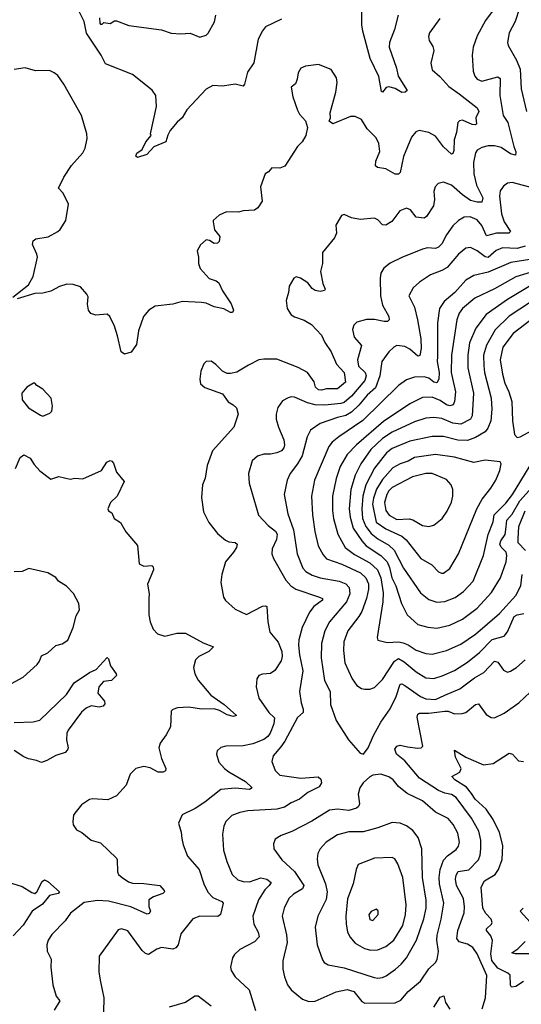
# Model space of a CAD drawing. Extents: x 2057697 to 2160550, y 827490 to 1016834.
# Tile 202 of 256: x 2066210 to 2069342, y 914304 to 920447. Entities that reach past the tile are written whole.
import ezdxf

# ---------------------------------------------------------------- set-up
doc = ezdxf.new("R2010")
doc.units = 0

msp = doc.modelspace()

# ---------------------------------------------------------------- linework, layer by layer
at = {"layer": '0CON20XD'}
for points in [[(2067845, 920449.4), (2067745, 920402.5), (2067725, 920378), (2067697.9, 920325), (2067672.4, 920177.6), (2067631.1, 920118.9), (2067613.8, 920045), (2067605, 920032.5), (2067555, 920045.6), (2067475, 920031.9), (2067415, 920037.1), (2067375, 920012.5), (2067253.8, 919885), (2067223.3, 919835), (2067192.3, 919807.7), (2067150, 919755), (2067134.1, 919725.9), (2067122.5, 919685), (2067046.4, 919653.6), (2067003.3, 919605), (2066945, 919587.5), (2066934, 919595), (2066942, 919615), (2066975, 919637.5), (2066997.5, 919685), (2067030, 919725), (2067027.5, 919735), (2067063.8, 919905), (2067060, 919975), (2067037.7, 920007.7), (2066915, 920106), (2066745, 920171.2), (2066719.2, 920225), (2066627, 920363), (2066613.3, 920435), (2066572.5, 920515)], [(2069172.9, 920515), (2069118.9, 920441.1), (2069065, 920346), (2069040, 920275), (2069035.5, 920225), (2069040.9, 920125), (2069051.5, 920095), (2069066, 920076), (2069095, 920063.8), (2069195, 920091.2), (2069210.5, 920080.5), (2069206.8, 919975), (2069228.8, 919848.8), (2069258.2, 919805), (2069294.6, 919655), (2069307.3, 919622.7), (2069305, 919602), (2069275, 919610.4), (2069215, 919650), (2069175, 919660), (2069135, 919659.6), (2069095, 919650.4), (2069066.6, 919633.4), (2069055, 919617.1), (2069042.2, 919555), (2069046.2, 919486.2), (2069061.1, 919415), (2069101.1, 919335), (2069095, 919309.4), (2069065, 919309.2), (2069025, 919319.5), (2068974.2, 919354.2), (2068905, 919414.4), (2068855, 919434.3), (2068823.3, 919425), (2068804.2, 919405), (2068795.6, 919375), (2068800, 919325), (2068793.3, 919285), (2068750.5, 919219.5), (2068735, 919207.8), (2068685, 919214.3), (2068650.6, 919260.6), (2068625, 919271.9), (2068582.5, 919255), (2068533, 919187), (2068495, 919164.3), (2068475, 919168), (2068445, 919198.8), (2068425, 919208.8), (2068335, 919200), (2068281.7, 919211.7), (2068235, 919232), (2068218.8, 919225), (2068183.3, 919165), (2068188.8, 919115), (2068176.2, 919085), (2068100.8, 918995), (2068100, 918925), (2068088.6, 918875), (2068102.1, 918802.1), (2068117.5, 918765), (2068113, 918757), (2068085, 918751.9), (2068055, 918757.5), (2068035, 918770.6), (2068008.6, 918805), (2067963.8, 918835), (2067935, 918842.5), (2067922, 918835), (2067892, 918785), (2067888.8, 918745), (2067873.3, 918695), (2067880, 918645), (2067905, 918606), (2067925, 918592.5), (2067985, 918572), (2068031.2, 918545), (2068095, 918478), (2068115, 918433.8), (2068155, 918374), (2068188.8, 918298.8), (2068235.3, 918245.3), (2068244.5, 918185), (2068195, 918144.6), (2068125, 918143.1), (2068095, 918134.6), (2068075, 918137.5), (2068056.7, 918155), (2068048.3, 918188.3), (2068006.9, 918245), (2067947.9, 918277.9), (2067815, 918328), (2067735, 918330), (2067703.3, 918325), (2067637.4, 918292.6), (2067565, 918247.1), (2067525, 918238.8), (2067505, 918238.8), (2067475, 918254), (2067435, 918296), (2067405.7, 918315.7), (2067375, 918313.8), (2067360.3, 918299.7), (2067340, 918255), (2067334.4, 918205), (2067339.2, 918175), (2067365, 918152.9), (2067475, 918113.3), (2067512.3, 918062.3), (2067542.5, 918045), (2067562.5, 918025), (2067573.8, 917985), (2067547.5, 917905), (2067413.6, 917756.4), (2067380, 917665), (2067367.3, 917587.3), (2067351.4, 917545), (2067345.6, 917465), (2067357, 917377), (2067390.3, 917310.3), (2067445, 917242), (2067495, 917199.2), (2067515, 917190), (2067555, 917185.7), (2067568, 917175), (2067564, 917155), (2067545.6, 917125), (2067494.2, 917065), (2067471.2, 916985), (2067466.2, 916935), (2067483.2, 916843.2), (2067494.3, 916824.3), (2067555, 916770), (2067625, 916736.2), (2067725, 916788.9), (2067745, 916790.8), (2067753.8, 916785), (2067759.5, 916689.5), (2067771.4, 916625), (2067823.5, 916563.5), (2067846.4, 916505), (2067849.1, 916475), (2067842.9, 916447.1), (2067802.4, 916387.6), (2067775, 916367.9), (2067725.7, 916364.3), (2067703.3, 916355), (2067690, 916335), (2067685.8, 916285), (2067702.2, 916215), (2067765, 916124.5), (2067800.6, 916090.6), (2067795.9, 916055), (2067773.2, 915995), (2067758.4, 915975), (2067733.5, 915956.5), (2067665, 915929.1), (2067605, 915916.7), (2067495.8, 915914.2), (2067465, 915906.2), (2067443.3, 915885), (2067438.8, 915865), (2067454, 915815), (2067488.6, 915775), (2067515, 915753.8), (2067619.5, 915695), (2067662, 915655), (2067645.4, 915644.6), (2067555, 915653.2), (2067465, 915645.3), (2067365, 915564.6), (2067305, 915525.6), (2067224.4, 915485.6), (2067200.8, 915435), (2067218.7, 915378.7), (2067221.7, 915338.3), (2067229.5, 915299.5), (2067258.3, 915228.3), (2067330.6, 915145), (2067359.5, 915055), (2067384.7, 915004.7), (2067415, 914971.5), (2067471.2, 914945), (2067480, 914935), (2067462.9, 914865), (2067447.3, 914852.7), (2067335, 914854.3), (2067291.7, 914838.3), (2067215.6, 914744.4), (2067199.2, 914675), (2067185, 914656), (2067165, 914649.2), (2067095, 914659.2), (2067065, 914647.5), (2067015, 914615.8), (2066995, 914620.8), (2066975, 914640), (2066885, 914762.9), (2066845.8, 914774.2), (2066825, 914768.8), (2066705.7, 914605), (2066704.4, 914505), (2066714.4, 914445), (2066734.5, 914345.5), (2066734, 914255)], [(2068571.9, 920475), (2068550, 920385), (2068518.9, 920305), (2068515.6, 920275), (2068561.5, 920145), (2068573.1, 920095), (2068630, 920005), (2068617.5, 919995), (2068595, 919993.1), (2068555, 920018.6), (2068515, 920028.6), (2068497, 920023), (2068475, 919993.8), (2068469.2, 919999.2), (2068451.7, 920091.7), (2068398, 920205), (2068353.1, 920375), (2068345.3, 920415), (2068345, 920498.8)], [(2069330.4, 920519.6), (2069304.2, 920435.8), (2069266.4, 920365), (2069255.6, 920304.4), (2069259.4, 920285), (2069312.3, 920195), (2069335, 920138.8), (2069341.3, 920015), (2069373.2, 919875)], [(2068833.1, 920455), (2068768.6, 920365), (2068761.9, 920341.9), (2068767, 920317), (2068789.1, 920279.1), (2068795.7, 920255), (2068777.5, 920175), (2068786, 920135), (2068833.3, 920093.3), (2068889.1, 920029.1), (2068954.5, 919985), (2069065, 919896), (2069075.5, 919875), (2069057.9, 919835), (2069061.9, 919798.1), (2069055, 919791.1), (2069035, 919793.1), (2068975, 919819.6), (2068956, 919815), (2068945.7, 919805), (2068937.4, 919742.6), (2068921.8, 919698.2), (2068919.6, 919630.4), (2068915, 919612.5), (2068905, 919607.5), (2068855, 919652.9), (2068805, 919719.6), (2068763.6, 919743.7), (2068703.4, 919756.6), (2068683.6, 919746.4), (2068655.8, 919715), (2068606.2, 919593.8), (2068585.4, 919494.6), (2068575, 919482.5), (2068555, 919482.7), (2068495, 919515.5), (2068444.6, 919524.6), (2068431.9, 919535), (2068432.7, 919565), (2068458.2, 919625), (2068451.5, 919675), (2068435, 919710), (2068380, 919765), (2068344.1, 919824.1), (2068305, 919843.8), (2068276.1, 919843.9), (2068165, 919797.5), (2068143, 919813), (2068150, 919835), (2068148.8, 919865), (2068184, 919995), (2068192, 920055), (2068188.8, 920085), (2068155, 920136.7), (2068075, 920166.7), (2067995, 920156.7), (2067965.9, 920144.1), (2067947.5, 920115), (2067942.9, 920075), (2067932.4, 920047.6), (2067904.3, 920025), (2067916, 919965), (2067945, 919882.5), (2067957.7, 919857.7), (2067993.3, 919815), (2068007.5, 919775), (2067996.2, 919723.8), (2067973.3, 919685), (2067943.3, 919655), (2067865, 919533.3), (2067835, 919520), (2067785, 919522.5), (2067763, 919497), (2067742.5, 919485), (2067713.3, 919405), (2067723.8, 919315), (2067697.5, 919272.5), (2067675, 919259.2), (2067605, 919254.2), (2067575, 919245.8), (2067501.7, 919248.3), (2067455, 919227.5), (2067417.5, 919195), (2067416.7, 919185), (2067425.8, 919135.8), (2067460, 919095), (2067455, 919062.5), (2067445, 919053.3), (2067425, 919050), (2067395, 919070), (2067375, 919072.5), (2067338.3, 919041.7), (2067317.5, 919005), (2067326.7, 918965), (2067326.2, 918925), (2067336.2, 918895), (2067392.6, 918832.6), (2067437.2, 918817.2), (2067454, 918805), (2067475.8, 918755), (2067530.8, 918675), (2067544, 918635), (2067539.2, 918620.8), (2067525, 918620.8), (2067485, 918642.2), (2067425, 918655.6), (2067375, 918679.4), (2067345, 918683.1), (2067225, 918688), (2067165, 918672), (2067055, 918660), (2067016.1, 918633.9), (2066983.3, 918595), (2066951.2, 918505), (2066938.8, 918421.2), (2066905, 918372.5), (2066865, 918360), (2066843.3, 918375), (2066820.8, 918475), (2066800.8, 918535), (2066772, 918595), (2066755, 918609.2), (2066685, 918604.2), (2066653, 918613), (2066640, 918635), (2066632.5, 918672.5), (2066637.3, 918717.3), (2066630, 918735), (2066589.7, 918779.7), (2066544.3, 918794.3), (2066505, 918796.7), (2066458.3, 918781.7), (2066405, 918752.7), (2066355, 918741.1), (2066305, 918738.6), (2066194, 918706)], [(2066708.3, 920458.3), (2066710, 920425), (2066715, 920420), (2066725, 920420), (2066735, 920430), (2066775, 920422.5), (2066801.2, 920438.8), (2066815, 920440), (2066891.7, 920411.7), (2067095, 920384.2), (2067155, 920363.1), (2067215, 920358), (2067275, 920362.9), (2067335, 920338.8), (2067375, 920351.2), (2067387.3, 920362.7), (2067427, 920433), (2067434, 920475)], [(2066166.7, 918715), (2066265, 918792.5), (2066293.1, 918845), (2066320, 918965), (2066317.5, 918985), (2066288.8, 919045), (2066293, 919067), (2066310.3, 919079.7), (2066387.3, 919092.7), (2066447.5, 919125), (2066462.3, 919137.7), (2066498.8, 919195), (2066513.8, 919295), (2066481.2, 919365), (2066451.2, 919395), (2066485.8, 919465), (2066532.4, 919537.6), (2066604.2, 919615.8), (2066618, 919645), (2066631.2, 919705), (2066630, 919735), (2066595, 919850), (2066485.8, 920045), (2066447.9, 920097.9), (2066425, 920116.2), (2066395, 920129.2), (2066307.6, 920127.6), (2066245, 920147.1), (2066175, 920135.7)], [(2069465, 919383.6), (2069285, 919430.5), (2069255, 919427.1), (2069231.1, 919408.9), (2069210.6, 919379.4), (2069204.6, 919345.4), (2069217.6, 919235), (2069233.8, 919185), (2069273.3, 919125), (2069264.6, 919115.4), (2069187.5, 919115), (2069125, 919097.5), (2069095, 919162.5), (2069065, 919199.1), (2069022.4, 919217.6), (2068984.6, 919215.4), (2068949.2, 919195), (2068915, 919160), (2068874.3, 919105.7), (2068845, 919048.9), (2068825, 919027.3), (2068805, 919019.2), (2068755, 919022.7), (2068725, 919015.5), (2068596.4, 918963.6), (2068523, 918927), (2068482.8, 918897.2), (2068464.3, 918865), (2068459.4, 918835), (2068463.1, 918725), (2068475.9, 918665), (2068514.5, 918595), (2068517.5, 918575), (2068505.4, 918564.6), (2068485.5, 918564.5), (2068425, 918576.5), (2068375, 918576.5), (2068315, 918560), (2068295, 918541.2), (2068287.1, 918515), (2068297.2, 918467.2), (2068344.5, 918415), (2068319.4, 918325), (2068325.4, 918285), (2068367.4, 918245), (2068372, 918225), (2068365, 918195.6), (2068281.8, 918098.2), (2068235, 918059.1), (2068215, 918051.6), (2068115, 918042.7), (2068055, 918044), (2068006.5, 918056.5), (2067925, 918091.1), (2067905, 918093.1), (2067885, 918088.6), (2067851.5, 918068.5), (2067822, 918028), (2067810.9, 917985), (2067811.8, 917955), (2067825, 917903.8), (2067858.8, 917825), (2067862.9, 917795), (2067858.2, 917775), (2067843.4, 917756.6), (2067815, 917744.5), (2067775, 917736.2), (2067733.1, 917736.9), (2067695, 917724.4), (2067662.2, 917695), (2067637.5, 917615), (2067641.5, 917555), (2067700.6, 917355), (2067762, 917292), (2067806.5, 917256.5), (2067816.9, 917236.9), (2067813.9, 917205), (2067785.5, 917145), (2067784.6, 917114.6), (2067794.4, 917085), (2067871.1, 916951.1), (2067902.2, 916915), (2067933.1, 916895), (2068082, 916845), (2068100, 916835), (2068100, 916825), (2068045.6, 916785), (2068018.8, 916751.2), (2067972.7, 916655), (2067951.9, 916578.1), (2067949.7, 916545), (2067957.3, 916485), (2067978, 916385), (2067956.5, 916255), (2067966.5, 916185), (2067980, 916145), (2067978.8, 916125), (2067945, 916094.5), (2067865, 915946.7), (2067840.4, 915909.6), (2067791.4, 915855), (2067785, 915820), (2067805, 915763.8), (2067834.6, 915734.6), (2067965.9, 915715.9), (2068073.1, 915723.1), (2068089.1, 915709.1), (2068093.1, 915685), (2068078.9, 915661.1), (2068008.1, 915625), (2067956.3, 915583.7), (2067905, 915561.3), (2067863.3, 915533.3), (2067815, 915520.9), (2067635, 915511.1), (2067585, 915500.5), (2067535, 915482.5), (2067497.5, 915445), (2067484.4, 915415), (2067476.9, 915365), (2067481.5, 915265), (2067502.7, 915195), (2067537.1, 915115), (2067571.1, 915081.1), (2067605, 915069.6), (2067645, 915068), (2067715, 915093.7), (2067752.9, 915085), (2067779.4, 915065), (2067768.2, 915045), (2067741, 915019)], [(2069365, 919033.6), (2069315, 919019.8), (2069225, 919023.3), (2069185, 919006.3), (2069133.8, 918963.8), (2069115, 918966.9), (2069066.4, 919005), (2069025, 919025.5), (2068995, 919021.1), (2068949.5, 918985), (2068878.8, 918901.2), (2068845, 918881.5), (2068775, 918854.5), (2068705, 918809.5), (2068665.6, 918775), (2068639.4, 918725), (2068673.8, 918653.8), (2068694, 918574), (2068714.7, 918455), (2068716.8, 918395), (2068708.3, 918351.7), (2068695, 918347.8), (2068645, 918392), (2068615, 918407.7), (2068565, 918414.5), (2068545, 918404.4), (2068515, 918374.3), (2068471.8, 918315), (2068457.4, 918225), (2068430.6, 918149.4), (2068378.8, 918105), (2068327.8, 918042.2), (2068280.8, 917999.2), (2068245, 917977.6), (2068195, 917964.7), (2068085, 917927.9), (2068024.7, 917885.3), (2068005.4, 917844.6), (2067973.1, 917725), (2067944.6, 917675), (2067897.8, 917615), (2067878.9, 917575), (2067861.1, 917485), (2067883.8, 917365), (2067919.4, 917265), (2067943.2, 917115), (2067978.4, 917025), (2067995.5, 917005), (2068035, 916981.2), (2068085, 916964.7), (2068205, 916944.1), (2068246.6, 916926.6), (2068266.8, 916905), (2068270.3, 916865), (2068250.3, 916815), (2068145, 916690), (2068114.6, 916635), (2068094.6, 916555), (2068092.2, 916465), (2068112.9, 916325), (2068148.5, 916255), (2068150, 916175), (2068186.7, 916075), (2068263.1, 915955), (2068335, 915870), (2068356.7, 915865), (2068385.5, 915904.5), (2068418.3, 915981.7), (2068464.7, 916065.3), (2068523.4, 916146.6), (2068560.9, 916225), (2068585, 916300.6), (2068595, 916302.5), (2068615, 916293.9), (2068711.8, 916225), (2068745, 916209.5), (2068805, 916205.3), (2068865, 916232.1), (2068956.9, 916273.1), (2069049.1, 916340.9), (2069106.7, 916373.3), (2069175, 916444.4), (2069195, 916438.1), (2069229.4, 916389.4), (2069255, 916377.1), (2069275, 916382.2), (2069310.8, 916405), (2069366.1, 916453.9)], [(2069395, 918951.2), (2069276.9, 918933.1), (2069135, 918871.2), (2069045, 918851.5), (2068995, 918820.9), (2068927.3, 918745), (2068860.2, 918689.8), (2068831.8, 918645), (2068817.6, 918555), (2068818.4, 918345), (2068817.1, 918315), (2068829.6, 918245), (2068826.2, 918203.8), (2068815, 918181.8), (2068795, 918185.3), (2068765, 918209.6), (2068735, 918219.3), (2068675, 918217.7), (2068625, 918200.9), (2068575, 918165.6), (2068352.7, 917947.3), (2068201.5, 917845), (2068159.7, 917810.3), (2068140.4, 917785), (2068050.8, 917575), (2068031.1, 917475), (2068038.1, 917358.1), (2068053, 917253), (2068072.9, 917165), (2068105, 917108.6), (2068125, 917082.9), (2068220.6, 917050.6), (2068337.1, 916995), (2068370.3, 916965), (2068388.2, 916928.2), (2068388.2, 916895), (2068376, 916836), (2068345, 916755.7), (2068326.9, 916723.1), (2068258.2, 916635), (2068234, 916566), (2068231.9, 916511.9), (2068240, 916435), (2068284.7, 916334.7), (2068315, 916294), (2068344.4, 916274.4), (2068365, 916270), (2068395, 916270), (2068425, 916280.8), (2068475, 916331.1), (2068550, 916445), (2068575, 916461.6), (2068610.3, 916440.3), (2068685, 916378.2), (2068745, 916341.2), (2068795, 916336.2), (2068846.6, 916353.4), (2068925, 916387.5), (2069005, 916438.7), (2069081.4, 916498.6), (2069159.7, 916580.3), (2069235, 916600), (2069255, 916628.5), (2069296.2, 916723.8), (2069315, 916734.8), (2069357, 916743)], [(2069444.5, 918885), (2069307, 918843), (2069175, 918768.1), (2069051, 918709), (2068975.4, 918645), (2068954.6, 918615), (2068938.9, 918575), (2068905.2, 918355), (2068904.3, 918245), (2068930, 918125), (2068925.4, 918065), (2068915.2, 918044.8), (2068895, 918038.6), (2068875, 918044.8), (2068835, 918070.9), (2068785, 918091.1), (2068725, 918089.2), (2068645, 918051.3), (2068480.2, 917939.8), (2068313.1, 917795), (2068254.8, 917735.2), (2068210.6, 917659.4), (2068184.8, 917585.2), (2068163.3, 917475), (2068161.8, 917385), (2068169.1, 917335), (2068197.1, 917237.1), (2068240.9, 917155), (2068301, 917111), (2068395, 917058.8), (2068444.7, 917015), (2068464.9, 916964.9), (2068478.2, 916871.8), (2068477.5, 916815), (2068442, 916592), (2068446, 916576), (2068505, 916561.9), (2068574.7, 916565.3), (2068605, 916560.3), (2068635, 916547.3), (2068685, 916512.7), (2068745, 916491.8), (2068785, 916489.6), (2068875, 916510.8), (2068965, 916551.5), (2069055, 916614), (2069205, 916742.3), (2069308.2, 916855), (2069339.6, 916915), (2069347.7, 916985)], [(2069401.9, 918788.1), (2069255, 918701.4), (2069121.4, 918608.6), (2069057, 918523), (2069019, 918431), (2069006.8, 918355), (2069008.6, 918275), (2069044.1, 918115.9), (2069034.7, 917975.3), (2069024.8, 917955.2), (2068965, 917922.5), (2068915, 917929.2), (2068845, 917958.6), (2068795, 917965.9), (2068745, 917960.9), (2068675, 917938.2), (2068536.2, 917873.8), (2068476, 917834), (2068401.1, 917765), (2068339.7, 917675), (2068304.3, 917605), (2068276.5, 917515), (2068266.1, 917395), (2068273.3, 917343.3), (2068292.5, 917275), (2068346.8, 917195), (2068372.7, 917165), (2068465.1, 917105.1), (2068505, 917065.4), (2068519.5, 917029.5), (2068534.1, 916965), (2068557.8, 916915), (2068592.7, 916805), (2068629.4, 916735), (2068695, 916673.3), (2068757.1, 916657.1), (2068815, 916651.1), (2068895, 916669.2), (2068975, 916706.2), (2069065, 916775.4), (2069155, 916873.1), (2069210.8, 916965), (2069246.8, 917065), (2069251.8, 917105), (2069247.7, 917125), (2069216.2, 917156.2), (2069207.3, 917175), (2069212.8, 917195), (2069240.3, 917235), (2069247.9, 917282.1), (2069252.2, 917325), (2069285, 917362.8), (2069332.8, 917445), (2069408.5, 917531.5)], [(2069399.2, 918685), (2069265, 918596.5), (2069179, 918511), (2069123.4, 918416.6), (2069106.5, 918355), (2069106.8, 918286.8), (2069111.9, 918245), (2069154.2, 918085), (2069157.1, 918017.1), (2069151.2, 917945), (2069132.3, 917897.7), (2069115.4, 917875), (2069055, 917840), (2069005, 917821.6), (2068945, 917824.7), (2068855, 917845.8), (2068785, 917847.1), (2068645, 917818.4), (2068535, 917771.2), (2068498.9, 917745), (2068425, 917648.4), (2068370, 917545), (2068351.7, 917475), (2068345.7, 917395), (2068351.1, 917335), (2068371.5, 917285), (2068405, 917241.2), (2068445, 917208.6), (2068515, 917168.2), (2068548, 917138), (2068605.3, 917025), (2068711.8, 916871.8), (2068765, 916830), (2068814, 916814), (2068865, 916816.2), (2068928.8, 916841.2), (2068980.6, 916879.4), (2069041.8, 916945), (2069105.4, 917105), (2069135.2, 917235), (2069166.1, 917313.9), (2069172.2, 917357.8), (2069245, 917429.7), (2069287.2, 917485), (2069471.4, 917788.6)], [(2069425, 918591.9), (2069291, 918489), (2069227, 918403), (2069208.7, 918325), (2069224.7, 918235), (2069239.1, 918179.2), (2069264, 918125), (2069282.2, 918065), (2069287.3, 917945), (2069298.8, 917858.8), (2069315, 917840)], [(2066355, 917974.4), (2066398.3, 917991.7), (2066410.8, 918005), (2066415.6, 918035), (2066407.1, 918085), (2066355, 918141.2), (2066317.5, 918165), (2066305, 918180), (2066295, 918180), (2066255, 918153.3), (2066223.9, 918116.1), (2066226, 918075), (2066264.7, 918024.7), (2066338.7, 917978.7), (2066355, 917974.4)], [(2069315, 917840), (2069335, 917844), (2069435, 917899.5)], [(2066182.7, 917647.3), (2066212, 917715), (2066235, 917732), (2066275, 917712), (2066300.9, 917670.9), (2066335, 917633.3), (2066405, 917581.2), (2066455, 917596), (2066525, 917580), (2066555, 917586.7), (2066605, 917583.3), (2066720, 917635), (2066753.6, 917686.4), (2066775, 917697.5), (2066785, 917692.5), (2066795, 917680), (2066813.3, 917625), (2066862.5, 917565), (2066817.5, 917475), (2066776.2, 917435), (2066760, 917395), (2066765, 917382.5), (2066785, 917370), (2066800, 917335), (2066839.3, 917309.3), (2066871.7, 917251.7), (2066945, 917166.7), (2066955, 917052.5), (2066985, 917038), (2067035, 917041.2), (2067044, 917034), (2067044.3, 917015), (2067008.6, 916925), (2067018.6, 916865), (2067015.6, 916834.4)], [(2068843, 916993), (2068855, 916994.2), (2068895, 917022.5), (2068950, 917115), (2069063.1, 917395), (2069096.4, 917455), (2069152.2, 917525), (2069183.1, 917575), (2069207.5, 917635), (2069216.2, 917675), (2069209.3, 917689.3), (2069115, 917698.1), (2069045, 917683.8), (2068925, 917717.8), (2068805, 917735.3), (2068674.8, 917715.2), (2068635, 917693.5), (2068585, 917676.8), (2068539.9, 917650.1), (2068475, 917577.5), (2068437.3, 917517.3), (2068418, 917462), (2068412.2, 917425), (2068435, 917311.8), (2068495, 917269.5), (2068595.4, 917225), (2068621.7, 917201.7), (2068714.7, 917084.7), (2068782, 917045), (2068825, 917002), (2068843, 916993)], [(2068765, 917285.7), (2068795, 917292.5), (2068848, 917335), (2068878.7, 917381.3), (2068905, 917436.7), (2068914.5, 917475), (2068914.5, 917515), (2068904.4, 917545), (2068875, 917578.9), (2068785.3, 917615.3), (2068745, 917616), (2068662.9, 917595), (2068535, 917528.2), (2068515, 917507.9), (2068501.6, 917485), (2068488.3, 917435), (2068495, 917384.3), (2068516.4, 917356.4), (2068565, 917329.7), (2068642, 917332), (2068665, 917326.9), (2068725, 917291.9), (2068765, 917285.7)], [(2069368.6, 917135), (2069323, 917183), (2069321, 917209), (2069325.2, 917285), (2069366.2, 917383.8)], [(2066135, 916294), (2066231.2, 916345), (2066318.8, 916425), (2066333.3, 916445), (2066345, 916477.5), (2066385, 916496.2), (2066435, 916542), (2066475.9, 916554.1), (2066510, 916575), (2066543.3, 916655), (2066562.7, 916727.3), (2066582.5, 916765), (2066578.8, 916805), (2066546.1, 916866.1), (2066503, 916913), (2066452.5, 916945), (2066435, 916967.5), (2066385, 916996.7), (2066267.5, 917022.5), (2066226.1, 917003.9), (2066175, 917002)], [(2067015.6, 916834.4), (2067016.7, 916735), (2067025, 916690), (2067043.8, 916645), (2067070, 916615), (2067115, 916600), (2067191.4, 916618.6), (2067245, 916619.4), (2067355, 916560), (2067420, 916535), (2067390.6, 916505), (2067328.8, 916475), (2067306.8, 916453.2), (2067295.8, 916405), (2067303.3, 916365), (2067325, 916325.7), (2067403.1, 916233.1), (2067485.6, 916175), (2067562.5, 916105), (2067545, 916100), (2067505, 916111.1), (2067457.4, 916137.4), (2067425, 916147.1), (2067345, 916145.4), (2067265, 916158.5), (2067195.8, 916154.2), (2067166.2, 916143.8), (2067156.4, 916133.6), (2067151.1, 916035), (2067125, 915986), (2067086.8, 915933.2), (2067078.1, 915905), (2067095, 915836.7), (2067122, 915775), (2067120, 915760), (2067105, 915753.1), (2067075, 915752.5), (2067025, 915780.5), (2066985, 915786.9), (2066935, 915776), (2066899.7, 915740.3), (2066875, 915672), (2066815, 915604), (2066759.5, 915580.5), (2066665, 915586.9), (2066645, 915582), (2066595, 915548.8), (2066555, 915497.5), (2066546.7, 915485), (2066542, 915445), (2066544.4, 915424.4), (2066565, 915393.3), (2066597.5, 915375), (2066655, 915327.5), (2066715, 915311.2), (2066813.3, 915215), (2066818.8, 915205), (2066820.7, 915130.7), (2066827.5, 915115), (2066848.8, 915095), (2066888.6, 915068.6), (2066915, 915059.1), (2066985, 915058.2), (2067085, 915045.5), (2067112, 915015), (2067113.8, 915005), (2067104.4, 914995.6), (2067045, 914975.6), (2067017.1, 914955), (2067016.9, 914915), (2067026.7, 914885), (2067018.9, 914871.1), (2067005, 914866.7), (2066903.3, 914913.3), (2066765, 914947), (2066695, 914951.5), (2066611.7, 914938.3), (2066527.4, 914872.6), (2066494.7, 914825.3), (2066410.7, 914739.3), (2066387.1, 914705), (2066379.2, 914675), (2066380.8, 914635), (2066405.7, 914585), (2066404, 914535), (2066416.2, 914426.2), (2066436.7, 914355), (2066460, 914325), (2066425, 914267.5)], [(2066175, 916062.9), (2066294.5, 916065.5), (2066335, 916076.7), (2066502.4, 916237.6), (2066550.6, 916309.4), (2066645, 916374.3), (2066687.9, 916392.1), (2066755, 916467.5), (2066765, 916460), (2066776.2, 916415), (2066812.5, 916365), (2066813.3, 916355), (2066783.3, 916325), (2066732.4, 916317.6), (2066704.4, 916285.6), (2066698, 916245), (2066740, 916195), (2066740.5, 916179.5), (2066731.2, 916165), (2066705, 916158.9), (2066655, 916165.5), (2066625, 916151.9), (2066595, 916126.9), (2066512.9, 916015), (2066504.4, 915995), (2066502.5, 915955), (2066512, 915905), (2066508.6, 915891.4), (2066494.1, 915875.9), (2066435, 915857.1), (2066380, 915825), (2066345, 915812.5), (2066315, 915825.8), (2066265, 915835.5), (2066235, 915847.9), (2066175, 915886.7)], [(2069098.1, 914275), (2069118.1, 914345), (2069125.4, 914484.6), (2069065, 914619.2), (2069038, 914658), (2069005, 914680.4), (2068953.8, 914693.8), (2068939.7, 914715), (2068945.3, 914764.7), (2068984.4, 914874.4), (2068986.9, 914913.1), (2068980, 914965), (2068936, 915046), (2068930, 915085), (2068935, 915110.6), (2068947.6, 915132.4), (2069015, 915142.5), (2069074.3, 915205.7), (2069085.3, 915235), (2069089.6, 915275), (2069087.9, 915327.9), (2069075.4, 915385), (2069031.3, 915465), (2068934, 915594), (2068905, 915613.4), (2068865, 915620.8), (2068825, 915638.8), (2068705.4, 915715), (2068615, 915822.8), (2068561.8, 915865), (2068552.5, 915895), (2068565, 915914.4), (2068585, 915920.4), (2068630.8, 915910.8), (2068695, 915901.5), (2068715.5, 915904.5), (2068725.8, 915915), (2068692.1, 916095), (2068695.5, 916114.5), (2068705, 916120.6), (2068765, 916121.4), (2068865, 916133.9), (2068885, 916132.2), (2068925, 916116.1), (2068971.7, 916118.3), (2068995, 916125.7), (2069055, 916174.4), (2069075, 916179.2), (2069121.9, 916111.9), (2069154, 916094), (2069175, 916091.8), (2069235, 916120.4), (2069327.1, 916185), (2069431.9, 916285)], [(2069355, 914447.3), (2069307.1, 914415), (2069280.6, 914410.6), (2069274.5, 914424.5), (2069272.5, 914485), (2069258, 914498), (2069195, 914529), (2069158.4, 914578.4), (2069151.1, 914618.9), (2069162.6, 914702.6), (2069151, 914731), (2069124.4, 914765), (2069124.4, 914775), (2069156, 914804), (2069160.6, 914815), (2069153.1, 914835), (2069120, 914870), (2069101.7, 914905), (2069090.9, 915035), (2069112.5, 915075), (2069178.9, 915115), (2069199.1, 915145), (2069221.5, 915208.5), (2069225.3, 915295), (2069204.7, 915375), (2069166.9, 915456.9), (2069122.4, 915522.4), (2069053.4, 915583.4), (2069029.6, 915619.6), (2068999.5, 915659.5), (2068927.1, 915705), (2068908.8, 915725), (2068957.4, 915752.6), (2068966.5, 915775), (2068931.5, 915845), (2068925, 915890), (2068995, 915846.5), (2069105, 915797.5), (2069165, 915807.5), (2069265, 915870), (2069285.6, 915865.6), (2069325, 915824), (2069355, 915818.8)], [(2068365, 914312.1), (2068555, 914312.5), (2068589.5, 914330.5), (2068635, 914383.6), (2068711.4, 914448.6), (2068764.7, 914525.3), (2068805.8, 914564.2), (2068817.1, 914582.9), (2068825.4, 914634.6), (2068813.6, 914703.7), (2068815.3, 914735), (2068841.9, 914835), (2068858.8, 914935), (2068830.7, 915055), (2068828.2, 915095), (2068834.2, 915145.8), (2068856.6, 915203.4), (2068880.5, 915229.5), (2068935, 915269.2), (2068950.2, 915289.8), (2068956.2, 915315), (2068945, 915372.5), (2068915.3, 915425.3), (2068885, 915463.1), (2068805, 915502.5), (2068725, 915574.4), (2068628.3, 915618.3), (2068575, 915663.1), (2068541.4, 915705), (2068515, 915724.3), (2068465, 915739.2), (2068415, 915733.8), (2068395.9, 915724.1), (2068353.8, 915685), (2068334.4, 915655.6), (2068323.1, 915615), (2068331.8, 915555), (2068325, 915537.5), (2068312.7, 915527.3), (2068265, 915513.9), (2068195, 915522.5), (2068144.1, 915515.9), (2068033, 915447), (2067908.5, 915381.5), (2067842, 915358), (2067805.7, 915334.3), (2067794.2, 915305), (2067796, 915275), (2067847.1, 915205), (2067925, 915133.3), (2067982.9, 915045), (2067975.3, 915024.7), (2067918.8, 914991.2), (2067891.1, 914965), (2067860, 914905), (2067848.9, 914855), (2067875, 914736.7), (2067879.4, 914690.6), (2067852.9, 914575), (2067853, 914523), (2067862.9, 914475), (2067882.5, 914425), (2067904.5, 914394.5), (2067975, 914335.7), (2068015, 914321.4), (2068055, 914323.1), (2068185, 914382.3), (2068255, 914395.8), (2068295, 914384), (2068345, 914322.2), (2068365, 914312.1)], [(2068445, 914467.9), (2068475, 914472.1), (2068498.1, 914481.9), (2068556.6, 914523.4), (2068591.8, 914555), (2068623.8, 914595), (2068688, 914705), (2068733.4, 914836.6), (2068746.9, 914905), (2068747.1, 914952.9), (2068724.7, 915095), (2068720, 915275), (2068698.5, 915345), (2068665, 915389.4), (2068625, 915417.8), (2068585, 915433.3), (2068535, 915438.9), (2068445, 915404.5), (2068355, 915379.2), (2068265, 915380.4), (2068195, 915362.2), (2068124.2, 915315), (2068085.6, 915275), (2068070.9, 915245), (2068068, 915212), (2068070.9, 915175), (2068119.6, 915055), (2068130.4, 915005), (2068122.3, 914957.7), (2068072.2, 914855), (2068054.4, 914785.6), (2068066.9, 914675), (2068100.7, 914580.7), (2068111.2, 914565), (2068135, 914551.4), (2068235, 914532.1), (2068421.9, 914471.9), (2068445, 914467.9)], [(2068401.1, 914641.1), (2068445, 914643.8), (2068495.7, 914664.3), (2068546.2, 914705), (2068602.3, 914795), (2068618.5, 914865), (2068623.3, 914925), (2068601.8, 915095), (2068571.3, 915181.3), (2068551.2, 915211.2), (2068535, 915220), (2068424.6, 915215.4), (2068323.7, 915176.3), (2068310.8, 915145), (2068290.9, 915055), (2068257, 914963), (2068246, 914855), (2068247.5, 914805), (2068256.7, 914756.7), (2068270, 914725), (2068304.7, 914684.7), (2068362.6, 914652.6), (2068401.1, 914641.1)], [(2066125, 915071.1), (2066225, 915040), (2066285, 915001.4), (2066305, 914995.7), (2066317.8, 915005), (2066350.7, 915069.3), (2066365, 915080), (2066385, 915070), (2066457.5, 915005), (2066450, 914995), (2066395, 914982.9), (2066351.9, 914928.1), (2066287.1, 914885), (2066231.4, 914798.6), (2066169.2, 914730.8)], [(2067741, 915019), (2067700.8, 914955), (2067666.4, 914855), (2067671.8, 914805), (2067698.9, 914755), (2067705.3, 914724.7), (2067676.4, 914693.7), (2067585, 914647.1), (2067550, 914615), (2067538, 914595), (2067525.8, 914535), (2067529.2, 914515), (2067554.2, 914475), (2067641.5, 914395), (2067681.1, 914265)], [(2069397.1, 914817.1), (2069333.8, 914885), (2069353.3, 914905)], [(2068415, 914826.7), (2068448.8, 914865), (2068447.7, 914887.7), (2068435, 914897.5), (2068405, 914883.8), (2068390, 914865), (2068395, 914833.3), (2068415, 914826.7)], [(2069405, 914619.1), (2069305, 914618.6), (2069283.3, 914625), (2069320.5, 914649.5), (2069365, 914695.7)], [(2067145, 914289.2), (2067245, 914317.8), (2067302.8, 914357.2), (2067325, 914357.8), (2067405.7, 914295)], [(2068795, 914286.9), (2068835, 914347.8), (2068857.4, 914357.4), (2068868.9, 914315), (2068895, 914274.4)]]:
    msp.add_lwpolyline(points, dxfattribs=at)

doc.saveas('drawing.dxf')
